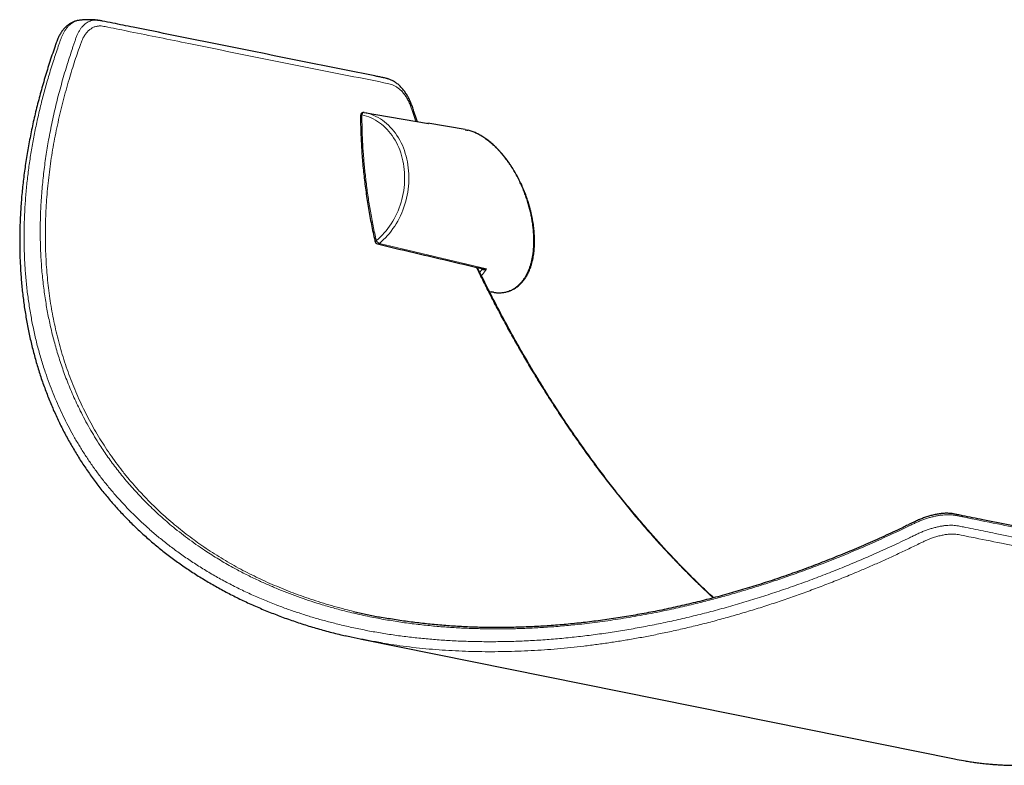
# Model space of a CAD drawing. Header units: millimetres. Extents: x 8 to 2230, y 12 to 2204.
# Tile 89 of 162: x 1809 to 1964, y 522 to 639. Entities that reach past the tile are written whole.
import ezdxf

# ---------------------------------------------------------------- set-up
doc = ezdxf.new("R2010")
doc.units = ezdxf.units.MM

msp = doc.modelspace()

# ---------------------------------------------------------------- linework, layer by layer
at = {"color": 7, "linetype": 'Continuous', "lineweight": 30}
for p, q in [((1818.72, 638.87), (1818.7, 638.87)), ((1863.62, 624.4), (1873.71, 622.68)), ((1879.51, 621.69), (1873.64, 622.69)), ((1873.71, 622.68), (1873.67, 622.68)), ((1873.68, 622.68), (1873.71, 622.68)), ((1883.29, 596.26), (1883.57, 596.19)), ((1863.19, 541.55), (1956.47, 522.74))]:
    msp.add_line(p, q, dxfattribs=at)
at = {"color": 252, "linetype": 'Continuous', "lineweight": 0}
msp.add_line((1867.49, 544.8), (1868.07, 544.7), dxfattribs=at)
at = {"color": 252, "linetype": 'Continuous', "lineweight": 0, "flags": 128}
for points in [[(1863.24, 624), (1863.27, 624.09), (1863.3, 624.17), (1863.34, 624.24), (1863.39, 624.31), (1863.45, 624.36), (1863.51, 624.39), (1863.56, 624.41), (1863.62, 624.4)], [(1866, 603.8), (1866.33, 604.09), (1866.66, 604.39), (1866.98, 604.7), (1867.29, 605.04), (1867.58, 605.38), (1867.87, 605.74), (1868.14, 606.12), (1868.41, 606.5), (1868.66, 606.9), (1868.89, 607.31), (1869.12, 607.73), (1869.32, 608.16), (1869.52, 608.6), (1869.7, 609.04), (1869.86, 609.5), (1870.01, 609.96), (1870.15, 610.42), (1870.27, 610.9), (1870.37, 611.37), (1870.46, 611.85), (1870.53, 612.33), (1870.58, 612.81), (1870.62, 613.29), (1870.64, 613.78), (1870.64, 614.26), (1870.63, 614.74), (1870.6, 615.21), (1870.55, 615.69), (1870.49, 616.15), (1870.41, 616.62), (1870.32, 617.07), (1870.21, 617.52), (1870.08, 617.96), (1869.94, 618.4), (1869.78, 618.82), (1869.61, 619.23), (1869.42, 619.64), (1869.22, 620.03), (1869, 620.41), (1868.77, 620.77), (1868.52, 621.12), (1868.27, 621.46), (1868, 621.78), (1867.72, 622.09), (1867.43, 622.38), (1867.12, 622.66), (1866.81, 622.92), (1866.49, 623.16), (1866.15, 623.38), (1865.81, 623.58), (1865.46, 623.77), (1865.11, 623.93), (1864.75, 624.08), (1864.38, 624.21), (1864, 624.32), (1863.62, 624.4)], [(1863.24, 624), (1863.16, 623.98), (1863.1, 623.97), (1863.06, 623.95), (1863.03, 623.93), (1863.03, 623.91)], [(1863.24, 624), (1863.61, 623.91), (1863.98, 623.81), (1864.34, 623.68), (1864.69, 623.54), (1865.04, 623.37), (1865.38, 623.19), (1865.71, 622.99), (1866.03, 622.77), (1866.35, 622.53), (1866.65, 622.28), (1866.94, 622), (1867.23, 621.72), (1867.5, 621.41), (1867.76, 621.09), (1868, 620.76), (1868.24, 620.41), (1868.46, 620.05), (1868.67, 619.68), (1868.86, 619.29), (1869.04, 618.9), (1869.2, 618.49), (1869.35, 618.07), (1869.48, 617.65), (1869.6, 617.21), (1869.7, 616.77), (1869.79, 616.32), (1869.86, 615.87), (1869.91, 615.41), (1869.95, 614.94), (1869.97, 614.48), (1869.97, 614.01), (1869.96, 613.54), (1869.93, 613.07), (1869.88, 612.6), (1869.82, 612.13), (1869.74, 611.66), (1869.64, 611.2), (1869.53, 610.73), (1869.41, 610.28), (1869.27, 609.83), (1869.11, 609.38), (1868.94, 608.94), (1868.75, 608.51), (1868.55, 608.09), (1868.33, 607.68), (1868.1, 607.28), (1867.86, 606.89), (1867.61, 606.51), (1867.34, 606.15), (1867.06, 605.79), (1866.77, 605.45), (1866.47, 605.13), (1866.16, 604.82), (1865.84, 604.52), (1865.52, 604.25)], [(1865.52, 604.25), (1865.44, 604.21), (1865.38, 604.18), (1865.34, 604.15), (1865.32, 604.12), (1865.31, 604.1), (1865.31, 604.1)], [(1882.87, 599.81), (1869.59, 602.95), (1866, 603.8)]]:
    msp.add_lwpolyline(points, dxfattribs=at)
at = {"color": 7, "linetype": 'Continuous', "lineweight": 30}
for centre, start, end in [((1863.53, 623.91), 80.2993, 180.3585), ((1865.8, 604.21), 192.8353, 256.7011)]:
    msp.add_arc(centre, 0.5, start, end, dxfattribs=at)
at = {"color": 252, "linetype": 'Continuous', "lineweight": 0}
for centre, radius, start, end in [((1866.32, 604.63), 0.893, 205.7309, 248.7313), ((1865.76, 604.08), 0.365, 258.2395, 310.7859), ((1881.93, 599.81), 0.235, 338.9515, 4.9365)]:
    msp.add_arc(centre, radius, start, end, dxfattribs=at)
msp.add_ellipse((1875.46, 609.89), major_axis=(-4.59, 11.9), ratio=0.558001, start_param=3.439606, end_param=3.512987, dxfattribs=at)
at = {"color": 7, "linetype": 'Continuous', "lineweight": 30}
for points, knots in [([(1818.63, 638.85), (1818.62, 638.85), (1818.53, 638.84), (1818.35, 638.8), (1818.11, 638.74), (1817.88, 638.65), (1817.67, 638.56), (1817.45, 638.45), (1817.23, 638.31), (1817.02, 638.16), (1816.81, 637.99), (1816.61, 637.81), (1816.41, 637.6), (1816.23, 637.39), (1816.05, 637.16), (1815.89, 636.91), (1815.73, 636.65), (1815.59, 636.39), (1815.47, 636.13), (1815.35, 635.86), (1815.23, 635.53), (1815.09, 635.13), (1814.83, 634.41), (1814.49, 633.39), (1814.06, 632.11), (1813.66, 630.83), (1813.27, 629.55), (1812.91, 628.28), (1812.56, 627.01), (1812.23, 625.74), (1811.92, 624.48), (1811.62, 623.22), (1811.35, 621.96), (1811.09, 620.71), (1810.85, 619.47), (1810.63, 618.23), (1810.43, 616.99), (1810.25, 615.76), (1810.08, 614.53), (1809.93, 613.31), (1809.8, 612.1), (1809.69, 610.89), (1809.6, 609.69), (1809.53, 608.5), (1809.47, 607.31), (1809.43, 606.13), (1809.41, 604.95), (1809.41, 603.78), (1809.42, 602.62), (1809.45, 601.46), (1809.51, 600.31), (1809.57, 599.17), (1809.66, 598.03), (1809.76, 596.91), (1809.88, 595.79), (1810.02, 594.68), (1810.17, 593.58), (1810.35, 592.49), (1810.53, 591.4), (1810.74, 590.33), (1810.96, 589.26), (1811.2, 588.2), (1811.46, 587.16), (1811.73, 586.12), (1812.02, 585.09), (1812.32, 584.07), (1812.64, 583.06), (1812.98, 582.06), (1813.34, 581.07), (1813.7, 580.09), (1814.09, 579.11), (1814.49, 578.15), (1814.91, 577.2), (1815.34, 576.26), (1815.79, 575.33), (1816.25, 574.4), (1816.74, 573.49), (1817.23, 572.59), (1817.74, 571.7), (1818.27, 570.82), (1818.81, 569.95), (1819.36, 569.09), (1819.93, 568.24), (1820.51, 567.4), (1821.11, 566.58), (1821.72, 565.77), (1822.35, 564.97), (1822.99, 564.18), (1823.64, 563.4), (1824.31, 562.63), (1824.99, 561.87), (1825.69, 561.13), (1826.4, 560.39), (1827.12, 559.67), (1827.86, 558.96), (1828.61, 558.26), (1829.37, 557.57), (1830.15, 556.9), (1830.94, 556.23), (1831.75, 555.58), (1832.56, 554.94), (1833.39, 554.32), (1834.23, 553.7), (1835.09, 553.1), (1835.96, 552.5), (1836.84, 551.93), (1837.73, 551.36), (1838.63, 550.81), (1839.54, 550.27), (1840.47, 549.75), (1841.4, 549.23), (1842.35, 548.73), (1843.32, 548.24), (1844.29, 547.76), (1845.27, 547.3), (1846.26, 546.85), (1847.27, 546.42), (1848.29, 545.99), (1849.32, 545.58), (1850.36, 545.18), (1851.41, 544.8), (1852.47, 544.43), (1853.55, 544.07), (1854.63, 543.72), (1855.73, 543.39), (1856.83, 543.07), (1857.95, 542.77), (1859.08, 542.47), (1859.96, 542.26), (1860.47, 542.14), (1860.6, 542.11)], [0, 0, 0, 0, 0.000264, 0.002554, 0.00477, 0.006927, 0.008994, 0.011052, 0.013324, 0.015621, 0.01794, 0.020273, 0.022616, 0.024959, 0.027299, 0.029646, 0.032027, 0.034388, 0.036437, 0.038493, 0.041105, 0.044267, 0.048161, 0.058473, 0.068767, 0.079035, 0.089276, 0.099488, 0.10967, 0.119822, 0.129941, 0.140026, 0.150077, 0.160093, 0.170072, 0.180011, 0.189932, 0.199827, 0.209678, 0.219487, 0.229257, 0.23899, 0.248689, 0.258355, 0.267992, 0.277601, 0.287186, 0.296749, 0.306291, 0.315802, 0.325265, 0.334689, 0.34408, 0.353439, 0.36277, 0.372074, 0.381316, 0.390533, 0.399729, 0.408897, 0.418029, 0.427117, 0.436157, 0.445181, 0.454204, 0.463187, 0.472132, 0.481042, 0.48992, 0.498769, 0.507591, 0.51639, 0.525167, 0.533927, 0.542671, 0.551402, 0.560123, 0.56884, 0.577466, 0.586095, 0.594719, 0.603326, 0.611904, 0.620441, 0.628927, 0.637395, 0.64588, 0.654347, 0.662798, 0.671236, 0.679664, 0.688082, 0.696496, 0.704899, 0.713289, 0.721666, 0.730034, 0.738395, 0.746752, 0.755108, 0.76344, 0.771743, 0.780075, 0.788423, 0.796773, 0.805109, 0.813416, 0.821681, 0.829929, 0.838248, 0.846559, 0.854865, 0.863167, 0.871468, 0.879772, 0.888078, 0.896391, 0.904711, 0.913043, 0.921388, 0.929748, 0.938127, 0.946526, 0.954951, 0.963353, 0.971773, 0.980215, 0.988674, 0.997145, 1, 1, 1, 1]), ([(1821.65, 638.9), (1821.65, 638.91), (1821.53, 638.92), (1821.35, 638.93), (1821.13, 638.95), (1820.95, 638.96), (1820.77, 638.97), (1820.58, 638.98), (1820.38, 638.98), (1820.19, 638.98), (1820.03, 638.97), (1819.88, 638.97), (1819.73, 638.96), (1819.58, 638.96), (1819.39, 638.94), (1819.16, 638.92), (1818.93, 638.9), (1818.77, 638.88), (1818.72, 638.87)], [0, 0, 0, 0, 0.005678, 0.121441, 0.181464, 0.242127, 0.303633, 0.366798, 0.435274, 0.503635, 0.557637, 0.605272, 0.653821, 0.706077, 0.762366, 0.842669, 0.946905, 1, 1, 1, 1]), ([(1821.65, 638.9), (1821.68, 638.9), (1821.74, 638.89), (1821.8, 638.88), (1821.84, 638.87)], [0, 0, 0, 0, 0.4127874, 1, 1, 1, 1]), ([(1871.97, 622.98), (1871.95, 623.05), (1871.78, 623.52), (1871.54, 624.22), (1871.29, 624.97), (1871.14, 625.43), (1871.01, 625.75), (1870.88, 626.06), (1870.74, 626.38), (1870.59, 626.68), (1870.43, 626.97), (1870.26, 627.26), (1870.08, 627.53), (1869.89, 627.8), (1869.69, 628.05), (1869.49, 628.28), (1869.27, 628.51), (1869.05, 628.72), (1868.82, 628.91), (1868.59, 629.08), (1868.36, 629.23), (1868.11, 629.37), (1867.87, 629.49), (1867.62, 629.6), (1867.4, 629.67), (1867.23, 629.72), (1867.04, 629.77), (1866.81, 629.83), (1866.52, 629.89), (1866.22, 629.94), (1865.92, 630), (1865.61, 630.06), (1856.9, 631.81), (1844.18, 634.38), (1830.41, 637.16), (1824.59, 638.33), (1822.88, 638.68), (1822.25, 638.8), (1822.09, 638.83), (1821.92, 638.86), (1821.78, 638.89), (1821.68, 638.9), (1821.68, 638.9)], [0, 0, 0, 0, 0.002723, 0.0175, 0.026578, 0.03077, 0.034723, 0.038843, 0.043064, 0.047297, 0.051549, 0.05582, 0.060117, 0.064435, 0.068773, 0.073128, 0.077496, 0.081877, 0.086267, 0.090503, 0.094749, 0.099007, 0.103282, 0.107581, 0.111909, 0.114241, 0.116529, 0.121581, 0.126846, 0.132518, 0.138561, 0.144855, 0.151418, 0.64516, 0.892044, 0.954771, 0.986655, 0.990662, 0.992749, 0.995004, 0.999692, 1, 1, 1, 1]), ([(1863.03, 623.91), (1863.03, 623.74), (1863.03, 623.14), (1863.06, 622.11), (1863.1, 620.81), (1863.16, 619.51), (1863.24, 618.22), (1863.33, 616.93), (1863.45, 615.65), (1863.58, 614.38), (1863.73, 613.1), (1863.89, 611.84), (1864.08, 610.57), (1864.28, 609.3), (1864.5, 608.04), (1864.74, 606.77), (1865, 605.51), (1865.19, 604.62), (1865.3, 604.15), (1865.32, 604.1)], [0, 0, 0, 0, 0.0249413, 0.0898883, 0.1547697, 0.2195598, 0.2842332, 0.3487652, 0.4131318, 0.4773095, 0.5412954, 0.6052324, 0.6693308, 0.7336159, 0.7980645, 0.8626529, 0.9273567, 0.9921507, 1, 1, 1, 1]), ([(1879.51, 621.68), (1879.55, 621.68), (1879.68, 621.66), (1879.81, 621.62), (1879.91, 621.6)], [0, 0, 0, 0, 0.312576, 1, 1, 1, 1]), ([(1883.96, 596.12), (1884.01, 596.11), (1884.17, 596.08), (1884.42, 596.05), (1884.72, 596.04), (1885.02, 596.04), (1885.31, 596.06), (1885.6, 596.09), (1885.89, 596.14), (1886.16, 596.21), (1886.44, 596.3), (1886.7, 596.4), (1886.96, 596.53), (1887.22, 596.66), (1887.46, 596.82), (1887.7, 596.99), (1887.94, 597.18), (1888.16, 597.38), (1888.38, 597.6), (1888.58, 597.84), (1888.78, 598.1), (1888.97, 598.37), (1889.15, 598.65), (1889.32, 598.96), (1889.47, 599.28), (1889.62, 599.61), (1889.75, 599.96), (1889.88, 600.32), (1889.99, 600.7), (1890.09, 601.09), (1890.17, 601.49), (1890.25, 601.91), (1890.31, 602.33), (1890.36, 602.77), (1890.39, 603.21), (1890.41, 603.67), (1890.42, 604.13), (1890.41, 604.6), (1890.39, 605.08), (1890.36, 605.56), (1890.32, 606.04), (1890.26, 606.53), (1890.19, 607.02), (1890.11, 607.52), (1890.01, 608.02), (1889.9, 608.51), (1889.78, 609.01), (1889.65, 609.5), (1889.51, 609.99), (1889.36, 610.48), (1889.19, 610.97), (1889.02, 611.45), (1888.83, 611.93), (1888.64, 612.4), (1888.44, 612.86), (1888.23, 613.32), (1888.01, 613.77), (1887.78, 614.21), (1887.55, 614.64), (1887.3, 615.07), (1887.05, 615.48), (1886.8, 615.88), (1886.54, 616.27), (1886.27, 616.66), (1886, 617.03), (1885.72, 617.38), (1885.44, 617.73), (1885.15, 618.06), (1884.86, 618.38), (1884.57, 618.69), (1884.28, 618.99), (1883.98, 619.27), (1883.67, 619.54), (1883.37, 619.79), (1883.06, 620.03), (1882.76, 620.25), (1882.45, 620.46), (1882.14, 620.66), (1881.82, 620.84), (1881.51, 621.01), (1881.2, 621.16), (1880.89, 621.29), (1880.57, 621.41), (1880.26, 621.51), (1880.05, 621.57), (1879.93, 621.6), (1879.92, 621.6)], [0, 0, 0, 0, 0.005562, 0.01635, 0.027173, 0.038032, 0.048931, 0.059872, 0.070862, 0.081908, 0.093018, 0.104202, 0.115472, 0.12684, 0.138318, 0.149919, 0.161653, 0.17353, 0.185558, 0.197742, 0.210084, 0.222585, 0.235241, 0.248048, 0.260999, 0.274086, 0.287299, 0.300627, 0.314059, 0.327584, 0.34119, 0.354866, 0.368599, 0.382379, 0.396194, 0.410034, 0.423886, 0.437741, 0.451584, 0.465406, 0.479197, 0.492946, 0.506645, 0.520285, 0.533857, 0.547353, 0.560766, 0.574089, 0.587316, 0.600441, 0.613459, 0.626365, 0.639156, 0.651829, 0.664381, 0.67681, 0.689116, 0.701299, 0.713358, 0.725296, 0.737115, 0.748816, 0.760403, 0.771881, 0.783253, 0.794525, 0.805703, 0.816792, 0.827799, 0.838732, 0.849596, 0.860401, 0.871154, 0.881863, 0.892536, 0.903181, 0.913806, 0.924419, 0.935027, 0.945637, 0.956254, 0.966884, 0.977531, 0.9882, 0.998894, 1, 1, 1, 1]), ([(1865.68, 603.72), (1867.94, 603.19), (1873.49, 601.87), (1879.05, 600.57), (1882.34, 599.79)], [0, 0, 0, 0, 0.406715, 1, 1, 1, 1]), ([(1918.59, 548.08), (1918.54, 548.12), (1918.2, 548.43), (1917.57, 549.02), (1916.69, 549.85), (1915.82, 550.7), (1914.95, 551.56), (1914.09, 552.43), (1913.22, 553.31), (1912.36, 554.21), (1911.51, 555.12), (1910.65, 556.04), (1909.8, 556.98), (1908.95, 557.93), (1908.11, 558.89), (1907.27, 559.86), (1906.43, 560.85), (1905.6, 561.85), (1904.77, 562.86), (1903.94, 563.88), (1903.12, 564.91), (1902.3, 565.96), (1901.49, 567.02), (1900.68, 568.09), (1899.88, 569.17), (1899.08, 570.26), (1898.29, 571.37), (1897.5, 572.49), (1896.71, 573.61), (1895.93, 574.75), (1895.16, 575.9), (1894.39, 577.06), (1893.63, 578.22), (1892.87, 579.4), (1892.12, 580.6), (1891.38, 581.8), (1890.64, 583.01), (1889.9, 584.24), (1889.17, 585.47), (1888.45, 586.72), (1887.74, 587.97), (1887.03, 589.23), (1886.32, 590.5), (1885.63, 591.78), (1884.94, 593.08), (1884.26, 594.38), (1883.58, 595.69), (1882.91, 597.01), (1882.25, 598.33), (1881.76, 599.33), (1881.5, 599.89), (1881.44, 600)], [0, 0, 0, 0, 0.003226, 0.02301, 0.042851, 0.062743, 0.082682, 0.102662, 0.122677, 0.142723, 0.162777, 0.182922, 0.203106, 0.223333, 0.24361, 0.263943, 0.284339, 0.304807, 0.325268, 0.345799, 0.366431, 0.38714, 0.407899, 0.428681, 0.44946, 0.470296, 0.491322, 0.512385, 0.533494, 0.554654, 0.575873, 0.597156, 0.61851, 0.639942, 0.661459, 0.683067, 0.704773, 0.726583, 0.748508, 0.770411, 0.792359, 0.814425, 0.836602, 0.858882, 0.881258, 0.903721, 0.926263, 0.948876, 0.97155, 0.994277, 1, 1, 1, 1]), ([(1883.94, 596.12), (1883.91, 596.12), (1883.79, 596.14), (1883.67, 596.17), (1883.57, 596.2)], [0, 0, 0, 0, 0.238585, 1, 1, 1, 1]), ([(2003.05, 551.39), (2003.03, 551.41), (2002.96, 551.48), (2002.83, 551.59), (2002.65, 551.71), (2002.46, 551.82), (2002.26, 551.92), (2002.04, 552.01), (2001.81, 552.08), (2001.56, 552.15), (2001.27, 552.21), (2000.99, 552.27), (2000.71, 552.32), (2000.41, 552.38), (1991.38, 554.2), (1978.23, 556.86), (1964.16, 559.69), (1958.54, 560.83), (1957.16, 561.1), (1956.73, 561.19), (1956.48, 561.24), (1956.23, 561.29), (1955.98, 561.32), (1955.72, 561.35), (1955.45, 561.36), (1955.16, 561.37), (1954.86, 561.36), (1954.55, 561.33), (1954.24, 561.3), (1953.92, 561.25), (1953.59, 561.19), (1953.26, 561.12), (1952.93, 561.04), (1952.6, 560.95), (1952.27, 560.85), (1951.93, 560.74), (1951.6, 560.63), (1951.28, 560.5), (1950.97, 560.38), (1950.66, 560.24), (1950.33, 560.09), (1949.98, 559.93), (1949.58, 559.73), (1949.05, 559.47), (1948.35, 559.13), (1947.34, 558.65), (1946.09, 558.07), (1944.66, 557.41), (1943.22, 556.77), (1941.79, 556.15), (1940.35, 555.53), (1938.92, 554.94), (1937.48, 554.36), (1936.04, 553.79), (1934.61, 553.24), (1933.17, 552.7), (1931.74, 552.18), (1930.3, 551.67), (1928.87, 551.18), (1927.43, 550.7), (1926, 550.24), (1924.58, 549.79), (1923.15, 549.36), (1921.73, 548.94), (1920.31, 548.54), (1918.89, 548.15), (1917.48, 547.78), (1916.07, 547.43), (1914.66, 547.09), (1913.25, 546.76), (1911.85, 546.45), (1910.44, 546.15), (1909.05, 545.87), (1907.66, 545.61), (1906.27, 545.36), (1904.89, 545.12), (1903.52, 544.9), (1902.15, 544.7), (1900.78, 544.51), (1899.42, 544.33), (1898.07, 544.17), (1896.72, 544.03), (1895.38, 543.9), (1894.05, 543.78), (1892.72, 543.68), (1891.4, 543.6), (1890.09, 543.53), (1888.78, 543.47), (1887.48, 543.43), (1886.19, 543.4), (1884.9, 543.39), (1883.63, 543.4), (1882.36, 543.41), (1881.1, 543.45), (1879.85, 543.49), (1878.6, 543.55), (1877.36, 543.63), (1876.13, 543.72), (1874.91, 543.83), (1873.69, 543.94), (1872.49, 544.08), (1871.3, 544.22), (1870.11, 544.38), (1868.93, 544.56), (1868.05, 544.7), (1867.57, 544.79), (1867.48, 544.8)], [0, 0, 0, 0, 0.000772, 0.002632, 0.004532, 0.006476, 0.008463, 0.010488, 0.012526, 0.01476, 0.017328, 0.020323, 0.022802, 0.025504, 0.029135, 0.285637, 0.410377, 0.441181, 0.448843, 0.451327, 0.45367, 0.455871, 0.457965, 0.459979, 0.462141, 0.464243, 0.466472, 0.468694, 0.470909, 0.473116, 0.475319, 0.477516, 0.479674, 0.481808, 0.483925, 0.486029, 0.488125, 0.490217, 0.492087, 0.49405, 0.496055, 0.498235, 0.50069, 0.503666, 0.508378, 0.513953, 0.522966, 0.531956, 0.540922, 0.54986, 0.558772, 0.567655, 0.57651, 0.585335, 0.594131, 0.602896, 0.611631, 0.620334, 0.629012, 0.637671, 0.646291, 0.654873, 0.66342, 0.671934, 0.680418, 0.688873, 0.697302, 0.705706, 0.714089, 0.722452, 0.730798, 0.739122, 0.747396, 0.755637, 0.763846, 0.772028, 0.780184, 0.788318, 0.796402, 0.80446, 0.812505, 0.820529, 0.828521, 0.836475, 0.844382, 0.852271, 0.86017, 0.868033, 0.875862, 0.88366, 0.89143, 0.899173, 0.906893, 0.914591, 0.922271, 0.929935, 0.937585, 0.945224, 0.952854, 0.960479, 0.968014, 0.97557, 0.983123, 0.990661, 0.998172, 1, 1, 1, 1]), ([(1861.93, 545.94), (1862.08, 545.9), (1862.87, 545.71), (1864.32, 545.4), (1866.02, 545.05), (1867.09, 544.87), (1867.49, 544.8)], [0, 0, 0, 0, 0.083497, 0.434994, 0.786696, 1, 1, 1, 1]), ([(1866.5, 540.95), (1866.12, 541.01), (1865.1, 541.17), (1863.46, 541.49), (1861.88, 541.81), (1860.93, 542.04), (1860.61, 542.11)], [0, 0, 0, 0, 0.189985, 0.511397, 0.832969, 1, 1, 1, 1]), ([(1958.25, 522.41), (1958.34, 522.4), (1958.72, 522.33), (1959.4, 522.23), (1960.29, 522.11), (1961.17, 522.01), (1962.05, 521.92), (1962.94, 521.85), (1963.81, 521.8), (1964.69, 521.76), (1965.56, 521.74), (1966.43, 521.74), (1967.3, 521.75), (1968.16, 521.78), (1969.02, 521.82), (1969.87, 521.89), (1970.72, 521.97), (1971.57, 522.06), (1972.41, 522.18), (1973.25, 522.31), (1974.08, 522.46), (1974.9, 522.62), (1975.73, 522.8), (1976.55, 523), (1977.36, 523.22), (1978.17, 523.45), (1978.97, 523.7), (1979.76, 523.96), (1980.55, 524.25), (1981.34, 524.55), (1982.12, 524.86), (1982.89, 525.2), (1983.66, 525.55), (1984.42, 525.92), (1985.18, 526.31), (1985.93, 526.71), (1986.67, 527.13), (1987.4, 527.57), (1988.13, 528.03), (1988.81, 528.47), (1989.25, 528.77), (1989.44, 528.9)], [0, 0, 0, 0, 0.007191, 0.032257, 0.05732, 0.082376, 0.107461, 0.13276, 0.158102, 0.183492, 0.208939, 0.234449, 0.26003, 0.285701, 0.311281, 0.337001, 0.362835, 0.388755, 0.414732, 0.440738, 0.466742, 0.492756, 0.519037, 0.545354, 0.571716, 0.598131, 0.624608, 0.651154, 0.677778, 0.704488, 0.731294, 0.758203, 0.785225, 0.812368, 0.839641, 0.867068, 0.894301, 0.92171, 0.949282, 0.977006, 1, 1, 1, 1]), ([(1956.47, 522.74), (1956.61, 522.72), (1957.2, 522.59), (1957.79, 522.49), (1958.23, 522.42)], [0, 0, 0, 0, 0.233454, 1, 1, 1, 1])]:
    msp.add_open_spline(points, degree=3, knots=knots, dxfattribs=at)
at = {"color": 252, "linetype": 'Continuous', "lineweight": 0}
for points, knots in [([(1818.7, 638.87), (1818.59, 638.85), (1818.37, 638.81), (1818.04, 638.69), (1817.7, 638.51), (1817.38, 638.27), (1817.07, 637.99), (1816.78, 637.65), (1816.52, 637.28), (1816.29, 636.89), (1816.09, 636.46), (1815.91, 636.02), (1815.75, 635.56), (1815.37, 634.48), (1814.78, 632.74), (1814.04, 630.38), (1813.36, 628.02), (1812.76, 625.71), (1812.22, 623.4), (1811.73, 621.09), (1811.3, 618.78), (1810.94, 616.48), (1810.64, 614.18), (1810.4, 611.87), (1810.23, 609.55), (1810.12, 607.2), (1810.08, 604.86), (1810.12, 602.56), (1810.22, 600.3), (1810.39, 598.07), (1810.63, 595.87), (1810.95, 593.68), (1811.33, 591.51), (1811.78, 589.36), (1812.31, 587.23), (1812.92, 585.13), (1813.55, 583.2), (1814.19, 581.42), (1814.83, 579.81), (1815.52, 578.21), (1816.25, 576.65), (1817.02, 575.12), (1817.83, 573.62), (1818.69, 572.15), (1819.59, 570.7), (1820.54, 569.27), (1821.54, 567.87), (1822.58, 566.5), (1823.67, 565.16), (1824.8, 563.84), (1825.98, 562.56), (1827.2, 561.3), (1828.5, 560.04), (1829.89, 558.78), (1831.37, 557.52), (1832.9, 556.31), (1834.52, 555.1), (1836.22, 553.93), (1838.01, 552.77), (1839.84, 551.67), (1841.74, 550.62), (1843.69, 549.61), (1845.68, 548.67), (1847.7, 547.78), (1849.65, 547), (1851.54, 546.3), (1853.35, 545.68), (1855.18, 545.09), (1857.05, 544.55), (1859.03, 544.03), (1861.12, 543.53), (1863.34, 543.06), (1865.58, 542.64), (1867.86, 542.27), (1870.16, 541.96), (1872.49, 541.7), (1874.82, 541.49), (1877.19, 541.33), (1879.63, 541.22), (1882.13, 541.17), (1884.64, 541.17), (1887.19, 541.22), (1889.77, 541.33), (1892.39, 541.5), (1895.02, 541.72), (1897.66, 542), (1900.31, 542.33), (1902.96, 542.72), (1905.59, 543.15), (1908.26, 543.64), (1910.97, 544.19), (1913.71, 544.8), (1916.45, 545.46), (1919.2, 546.18), (1921.97, 546.95), (1924.75, 547.78), (1927.52, 548.67), (1930.29, 549.6), (1933.05, 550.58), (1935.77, 551.61), (1938.47, 552.67), (1941.14, 553.77), (1943.86, 554.94), (1946.62, 556.19), (1948.68, 557.16), (1950, 557.8), (1950.58, 558.08), (1951.17, 558.35), (1951.76, 558.6), (1952.35, 558.82), (1952.94, 559), (1953.53, 559.16), (1954.1, 559.29), (1954.66, 559.39), (1955.2, 559.45), (1955.71, 559.48), (1956.2, 559.48), (1956.66, 559.45), (1957.09, 559.38), (1957.5, 559.3), (1957.88, 559.21), (1958.65, 559.05), (1960.33, 558.72), (1970.04, 556.74), (1982.31, 554.29), (1995.45, 551.63), (2000.6, 550.6), (2002.88, 550.13), (2003.35, 550.05), (2003.74, 549.97), (2004.04, 549.86), (2004.3, 549.73), (2004.52, 549.57), (2004.67, 549.42), (2004.73, 549.31), (2004.74, 549.28)], [0, 0, 0, 0, 0.001683, 0.003623, 0.005556, 0.007491, 0.009433, 0.011375, 0.013309, 0.015027, 0.016747, 0.018475, 0.020205, 0.021931, 0.030401, 0.039477, 0.047956, 0.056437, 0.064918, 0.073397, 0.081917, 0.090437, 0.098879, 0.107321, 0.116076, 0.124834, 0.133592, 0.142347, 0.150824, 0.159302, 0.16778, 0.176257, 0.184736, 0.193214, 0.201692, 0.210172, 0.21865, 0.225413, 0.232177, 0.238941, 0.245704, 0.25233, 0.258958, 0.265587, 0.272213, 0.27884, 0.285469, 0.292098, 0.298725, 0.305352, 0.311981, 0.318611, 0.325238, 0.332489, 0.339743, 0.346996, 0.354247, 0.361965, 0.369687, 0.377408, 0.385126, 0.392911, 0.400696, 0.40835, 0.416005, 0.422523, 0.429044, 0.435566, 0.442087, 0.448606, 0.456062, 0.463522, 0.470981, 0.478438, 0.485948, 0.493459, 0.500862, 0.508266, 0.51606, 0.523856, 0.531652, 0.539445, 0.547473, 0.555504, 0.563534, 0.571562, 0.579642, 0.587722, 0.595698, 0.603674, 0.612022, 0.620372, 0.628722, 0.63707, 0.645615, 0.654161, 0.662706, 0.671292, 0.679878, 0.688464, 0.696917, 0.705372, 0.713826, 0.722903, 0.73198, 0.733875, 0.735775, 0.737672, 0.739561, 0.741445, 0.743342, 0.745245, 0.747149, 0.749046, 0.750941, 0.752841, 0.754742, 0.756637, 0.758557, 0.76048, 0.762406, 0.764331, 0.772048, 0.787484, 0.909911, 0.955846, 0.984438, 0.98717, 0.9899, 0.991742, 0.993586, 0.995427, 0.997337, 0.999255, 1, 1, 1, 1]), ([(2003.08, 551.36), (2003.08, 551.36), (2003.02, 551.43), (2002.87, 551.54), (2002.62, 551.68), (2002.32, 551.79), (2001.98, 551.88), (2001.61, 551.96), (2001.23, 552.04), (2000.47, 552.19), (1998.84, 552.52), (1989.3, 554.44), (1977.28, 556.86), (1964.47, 559.45), (1959.48, 560.45), (1957.34, 560.89), (1956.88, 560.98), (1956.46, 561.06), (1956.06, 561.1), (1955.63, 561.13), (1955.16, 561.13), (1954.64, 561.1), (1954.1, 561.03), (1953.54, 560.93), (1952.96, 560.8), (1952.38, 560.64), (1951.78, 560.44), (1951.18, 560.22), (1950.6, 559.98), (1950.03, 559.72), (1949.08, 559.26), (1947.39, 558.45), (1944.94, 557.31), (1942.53, 556.24), (1940.54, 555.39), (1938.97, 554.74), (1937.39, 554.11), (1935.48, 553.36), (1933.22, 552.5), (1930.7, 551.6), (1928.27, 550.77), (1925.93, 550.01), (1923.58, 549.28), (1921.22, 548.59), (1918.84, 547.94), (1916.33, 547.29), (1913.69, 546.65), (1911.26, 546.12), (1909.18, 545.7), (1907.45, 545.37), (1905.71, 545.06), (1904.01, 544.78), (1902.34, 544.52), (1900.71, 544.29), (1899.07, 544.09), (1897.09, 543.86), (1894.77, 543.63), (1892.21, 543.44), (1889.75, 543.3), (1887.4, 543.21), (1885.07, 543.18), (1882.73, 543.19), (1880.4, 543.25), (1878.04, 543.36), (1875.68, 543.52), (1873.28, 543.75), (1870.87, 544.03), (1868.46, 544.38), (1866.43, 544.72), (1864.79, 545.04), (1863.52, 545.3), (1862.27, 545.58), (1860.76, 545.94), (1859, 546.4), (1857.09, 546.95), (1855.27, 547.52), (1853.55, 548.11), (1851.86, 548.73), (1850.19, 549.39), (1848.53, 550.09), (1846.82, 550.87), (1845.04, 551.73), (1843.45, 552.57), (1842.1, 553.32), (1841, 553.97), (1839.91, 554.64), (1838.73, 555.39), (1837.47, 556.24), (1836.14, 557.19), (1834.84, 558.17), (1833.64, 559.13), (1832.53, 560.06), (1831.51, 560.96), (1830.51, 561.89), (1829.56, 562.8), (1828.67, 563.71), (1827.82, 564.62), (1826.99, 565.53), (1826.19, 566.46), (1825.43, 567.38), (1824.69, 568.31), (1823.98, 569.25), (1823.3, 570.2), (1822.65, 571.14), (1821.95, 572.2), (1821.19, 573.4), (1820.4, 574.74), (1819.65, 576.11), (1818.97, 577.42), (1818.36, 578.69), (1817.81, 579.89), (1817.29, 581.11), (1816.81, 582.3), (1816.37, 583.48), (1815.97, 584.63), (1815.59, 585.79), (1815.24, 586.94), (1814.91, 588.09), (1814.61, 589.23), (1814.33, 590.38), (1814.08, 591.52), (1813.85, 592.64), (1813.64, 593.78), (1813.45, 594.95), (1813.27, 596.17), (1813.11, 597.41), (1812.97, 598.69), (1812.86, 599.97), (1812.77, 601.29), (1812.7, 602.63), (1812.65, 604), (1812.64, 605.37), (1812.64, 606.76), (1812.68, 608.15), (1812.73, 609.56), (1812.82, 610.96), (1812.93, 612.36), (1813.06, 613.73), (1813.21, 615.09), (1813.38, 616.46), (1813.58, 617.8), (1813.79, 619.13), (1814.03, 620.48), (1814.3, 621.89), (1814.6, 623.34), (1814.93, 624.8), (1815.28, 626.26), (1815.66, 627.71), (1816.06, 629.17), (1816.48, 630.63), (1817, 632.34), (1817.47, 633.74), (1817.83, 634.85), (1818.02, 635.42), (1818.21, 635.97), (1818.4, 636.48), (1818.62, 636.94), (1818.85, 637.35), (1819.11, 637.72), (1819.39, 638.04), (1819.69, 638.31), (1820, 638.54), (1820.33, 638.71), (1820.66, 638.84), (1821.01, 638.91), (1821.33, 638.93), (1821.55, 638.91), (1821.65, 638.9)], [0, 0, 0, 0, 0.000118, 0.002002, 0.003939, 0.005876, 0.007796, 0.009718, 0.011642, 0.013566, 0.021268, 0.036673, 0.159181, 0.205046, 0.232617, 0.235249, 0.237881, 0.23965, 0.24142, 0.243187, 0.245096, 0.247004, 0.248967, 0.25093, 0.252839, 0.254749, 0.256717, 0.258685, 0.260558, 0.262435, 0.264312, 0.269966, 0.279241, 0.288521, 0.293592, 0.298662, 0.303736, 0.30881, 0.317112, 0.325419, 0.332799, 0.340183, 0.347563, 0.354947, 0.362387, 0.369831, 0.378432, 0.387039, 0.392417, 0.397794, 0.403177, 0.40856, 0.41363, 0.418701, 0.423777, 0.428852, 0.437158, 0.445469, 0.452852, 0.460239, 0.467622, 0.47501, 0.482482, 0.489959, 0.497698, 0.505442, 0.513455, 0.521473, 0.529587, 0.533918, 0.538249, 0.542584, 0.546919, 0.554013, 0.561111, 0.567417, 0.573726, 0.580032, 0.586341, 0.592718, 0.599098, 0.606547, 0.614001, 0.618697, 0.623392, 0.628093, 0.632794, 0.6389, 0.645006, 0.651125, 0.657244, 0.662443, 0.667642, 0.672848, 0.678054, 0.682846, 0.687637, 0.692435, 0.697232, 0.701863, 0.706494, 0.71113, 0.715766, 0.720195, 0.724626, 0.730792, 0.736958, 0.743135, 0.749313, 0.754558, 0.759803, 0.765054, 0.770306, 0.775129, 0.779952, 0.784781, 0.789609, 0.794257, 0.798906, 0.803559, 0.808212, 0.812651, 0.817092, 0.821812, 0.826533, 0.83152, 0.836508, 0.8415, 0.846492, 0.851763, 0.857034, 0.862311, 0.867587, 0.872912, 0.878237, 0.883567, 0.888897, 0.894023, 0.899148, 0.904278, 0.909407, 0.914298, 0.91919, 0.924635, 0.930081, 0.935533, 0.940985, 0.946441, 0.951897, 0.957358, 0.962821, 0.971104, 0.973177, 0.975252, 0.977324, 0.979394, 0.981272, 0.983151, 0.985086, 0.987022, 0.9889, 0.990778, 0.992709, 0.99464, 0.996548, 0.998456, 1, 1, 1, 1]), ([(1871.75, 623.01), (1871.61, 623.41), (1871.4, 624.02), (1871.16, 624.73), (1871.02, 625.14), (1870.91, 625.45), (1870.78, 625.75), (1870.64, 626.06), (1870.49, 626.35), (1870.33, 626.64), (1870.16, 626.91), (1869.98, 627.16), (1869.8, 627.4), (1869.56, 627.7), (1869.29, 627.96), (1869.02, 628.19), (1868.81, 628.34), (1868.6, 628.48), (1868.39, 628.6), (1868.17, 628.7), (1867.87, 628.81), (1865.55, 629.35), (1854.91, 631.32), (1841.35, 634.18), (1828.71, 636.71), (1824.32, 637.6), (1822.86, 637.89), (1822.44, 637.98), (1822.08, 638.01), (1821.79, 637.99), (1821.58, 637.96), (1821.36, 637.91), (1821.15, 637.84), (1820.94, 637.75), (1820.73, 637.63), (1820.53, 637.5), (1820.33, 637.35), (1820.15, 637.17), (1819.97, 636.98), (1819.8, 636.77), (1819.64, 636.54), (1819.48, 636.29), (1819.3, 635.95), (1819.12, 635.5), (1818.83, 634.67), (1818.44, 633.58), (1817.97, 632.16), (1817.51, 630.69), (1817.04, 629.12), (1816.58, 627.49), (1816.13, 625.8), (1815.72, 624.11), (1815.34, 622.4), (1814.98, 620.68), (1814.66, 618.95), (1814.38, 617.21), (1814.13, 615.46), (1813.92, 613.71), (1813.74, 611.97), (1813.61, 610.23), (1813.51, 608.5), (1813.45, 606.79), (1813.44, 605.09), (1813.46, 603.4), (1813.52, 601.73), (1813.62, 600.07), (1813.75, 598.42), (1813.93, 596.79), (1814.15, 595.16), (1814.41, 593.53), (1814.71, 591.92), (1815.06, 590.31), (1815.44, 588.72), (1815.87, 587.13), (1816.35, 585.55), (1816.87, 583.97), (1817.44, 582.41), (1818.06, 580.86), (1818.72, 579.32), (1819.44, 577.8), (1820.19, 576.31), (1820.98, 574.86), (1821.81, 573.44), (1822.68, 572.05), (1823.59, 570.68), (1824.55, 569.34), (1825.55, 568.02), (1826.59, 566.73), (1827.67, 565.48), (1828.78, 564.26), (1829.92, 563.08), (1831.08, 561.95), (1832.27, 560.86), (1833.46, 559.82), (1834.68, 558.82), (1835.9, 557.87), (1837.14, 556.95), (1838.41, 556.06), (1839.73, 555.19), (1841.08, 554.34), (1842.45, 553.53), (1843.82, 552.76), (1845.22, 552.03), (1846.62, 551.33), (1848.04, 550.66), (1849.48, 550.03), (1850.94, 549.42), (1852.45, 548.83), (1853.99, 548.27), (1855.58, 547.72), (1857.22, 547.21), (1858.91, 546.72), (1860.48, 546.29), (1861.5, 546.05), (1861.93, 545.94)], [0, 0, 0, 0, 0.00555, 0.008397, 0.009822, 0.011246, 0.012794, 0.014341, 0.01591, 0.017479, 0.019066, 0.020659, 0.022203, 0.023752, 0.026881, 0.028465, 0.030048, 0.031637, 0.033229, 0.034838, 0.036447, 0.03969, 0.085, 0.266237, 0.332627, 0.357931, 0.361015, 0.364099, 0.367194, 0.368755, 0.370316, 0.371909, 0.373507, 0.375122, 0.376736, 0.378372, 0.380007, 0.381601, 0.383201, 0.384819, 0.386437, 0.388079, 0.389721, 0.392645, 0.395588, 0.40285, 0.410113, 0.418187, 0.426264, 0.435176, 0.444091, 0.453109, 0.462129, 0.471296, 0.480466, 0.489755, 0.499046, 0.508379, 0.517715, 0.527009, 0.536307, 0.545516, 0.554728, 0.563871, 0.573017, 0.582075, 0.59114, 0.600208, 0.609291, 0.618378, 0.627497, 0.63662, 0.645798, 0.654981, 0.664241, 0.673505, 0.682856, 0.692211, 0.701636, 0.711067, 0.720527, 0.729698, 0.738874, 0.748055, 0.757235, 0.766421, 0.775584, 0.784752, 0.793838, 0.802929, 0.811838, 0.820753, 0.829384, 0.83802, 0.846344, 0.854673, 0.862794, 0.870918, 0.879252, 0.88759, 0.895789, 0.903992, 0.912, 0.920011, 0.927901, 0.935795, 0.943742, 0.951693, 0.959865, 0.96804, 0.976493, 0.984949, 0.993593, 1, 1, 1, 1]), ([(1865.52, 604.25), (1865.35, 605.01), (1865.01, 606.55), (1864.58, 608.86), (1864.21, 611.15), (1863.91, 613.39), (1863.67, 615.61), (1863.48, 617.75), (1863.35, 619.87), (1863.27, 621.94), (1863.25, 623.32), (1863.24, 624)], [0, 0, 0, 0, 0.118977, 0.238031, 0.353567, 0.469173, 0.578985, 0.688857, 0.793276, 0.897747, 1, 1, 1, 1]), ([(1879.91, 621.6), (1879.93, 621.6), (1880.06, 621.57), (1880.31, 621.49), (1880.66, 621.38), (1881.01, 621.23), (1881.46, 621.03), (1881.99, 620.74), (1882.62, 620.34), (1883.24, 619.87), (1883.85, 619.36), (1884.43, 618.8), (1884.99, 618.2), (1885.53, 617.56), (1886.05, 616.88), (1886.57, 616.14), (1887.06, 615.36), (1887.52, 614.56), (1887.93, 613.75), (1888.3, 612.97), (1888.63, 612.2), (1888.93, 611.42), (1889.19, 610.65), (1889.43, 609.88), (1889.63, 609.12), (1889.81, 608.38), (1889.95, 607.64), (1890.07, 606.91), (1890.16, 606.19), (1890.22, 605.51), (1890.26, 604.88), (1890.27, 604.31), (1890.26, 603.74), (1890.23, 603.18), (1890.19, 602.63), (1890.12, 602.09), (1890.03, 601.57), (1889.92, 601.06), (1889.79, 600.56), (1889.64, 600.08), (1889.47, 599.62), (1889.27, 599.17), (1889.06, 598.75), (1888.82, 598.35), (1888.55, 597.97), (1888.27, 597.63), (1887.97, 597.31), (1887.65, 597.03), (1887.3, 596.78), (1886.93, 596.56), (1886.55, 596.37), (1886.14, 596.23), (1885.72, 596.12), (1885.28, 596.06), (1884.82, 596.04), (1884.38, 596.05), (1884.08, 596.1), (1883.94, 596.12)], [0, 0, 0, 0, 0.002177, 0.014325, 0.026472, 0.03872, 0.050998, 0.072403, 0.09397, 0.115703, 0.137601, 0.158394, 0.179322, 0.20038, 0.221563, 0.243903, 0.266374, 0.288968, 0.311679, 0.332208, 0.352731, 0.373325, 0.393855, 0.414448, 0.434211, 0.454026, 0.4739, 0.493822, 0.5138, 0.533826, 0.550537, 0.567274, 0.584065, 0.600883, 0.617765, 0.634676, 0.65164, 0.668634, 0.68599, 0.703378, 0.720834, 0.738325, 0.755902, 0.773517, 0.791208, 0.808943, 0.826424, 0.843951, 0.861536, 0.879173, 0.896876, 0.914639, 0.932192, 0.949811, 0.967513, 0.98529, 1, 1, 1, 1]), ([(1918.53, 548.06), (1918.51, 548.08), (1917.98, 548.55), (1916.96, 549.52), (1915.46, 550.97), (1913.97, 552.45), (1912.49, 553.98), (1911.02, 555.54), (1909.46, 557.24), (1907.82, 559.1), (1906.09, 561.13), (1904.38, 563.19), (1902.7, 565.3), (1901.04, 567.46), (1899.4, 569.66), (1897.79, 571.89), (1896.18, 574.19), (1894.59, 576.55), (1893.01, 578.98), (1891.46, 581.43), (1890.01, 583.8), (1888.66, 586.09), (1887.4, 588.28), (1886.17, 590.49), (1884.96, 592.72), (1883.78, 594.97), (1882.63, 597.24), (1881.79, 598.93), (1881.34, 599.87), (1881.25, 600.05)], [0, 0, 0, 0, 0.0013488, 0.0353129, 0.0692671, 0.1035372, 0.1378171, 0.1720972, 0.2063678, 0.2482273, 0.2901033, 0.3319798, 0.3738403, 0.4162135, 0.4586023, 0.5009917, 0.543366, 0.5875677, 0.6317851, 0.6760033, 0.720206, 0.7587587, 0.7973207, 0.8358832, 0.8744364, 0.9132803, 0.9521329, 0.9909858, 1, 1, 1, 1]), ([(1882.03, 599.86), (1882.04, 599.85), (1882.08, 599.8), (1882.12, 599.76), (1882.15, 599.73)], [0, 0, 0, 0, 0.306321, 1, 1, 1, 1]), ([(1882.04, 598.76), (1882.12, 598.83), (1882.3, 599.02), (1882.58, 599.37), (1882.78, 599.66), (1882.87, 599.81)], [0, 0, 0, 0, 0.230295, 0.6153, 1, 1, 1, 1]), ([(1882.15, 599.73), (1882.19, 599.71), (1882.25, 599.67), (1882.36, 599.66), (1882.47, 599.66), (1882.6, 599.68), (1882.74, 599.73), (1882.83, 599.78), (1882.87, 599.81), (1882.87, 599.81)], [0, 0, 0, 0, 0.173636, 0.303462, 0.436899, 0.620977, 0.810257, 0.992231, 1, 1, 1, 1]), ([(1882.87, 599.81), (1882.87, 599.81), (1882.81, 599.79), (1882.69, 599.77), (1882.53, 599.76), (1882.41, 599.77), (1882.36, 599.79), (1882.34, 599.79)], [0, 0, 0, 0, 0.012134, 0.342888, 0.683525, 0.894721, 1, 1, 1, 1]), ([(2003.25, 544.46), (2003.31, 544.55), (2003.52, 544.91), (2003.78, 545.37), (2004.05, 545.84), (2004.21, 546.12), (2004.36, 546.43), (2004.47, 546.75), (2004.52, 547.04), (2004.53, 547.27), (2004.52, 547.44), (2004.49, 547.61), (2004.43, 547.77), (2004.36, 547.92), (2004.27, 548.06), (2004.16, 548.19), (2004.04, 548.3), (2003.89, 548.41), (2003.73, 548.51), (2003.55, 548.59), (2003.31, 548.68), (2002.99, 548.76), (2002.48, 548.87), (2000.8, 549.2), (1992.04, 550.97), (1979.37, 553.52), (1966.44, 556.14), (1960.16, 557.39), (1957.92, 557.85), (1957.11, 558.01), (1956.76, 558.07), (1956.45, 558.09), (1956.19, 558.1), (1955.91, 558.1), (1955.62, 558.08), (1955.32, 558.05), (1955.01, 558.01), (1954.69, 557.95), (1954.37, 557.88), (1954.04, 557.8), (1953.7, 557.71), (1953.35, 557.6), (1952.95, 557.47), (1952.49, 557.29), (1951.98, 557.08), (1951.46, 556.84), (1950.5, 556.37), (1949.07, 555.68), (1947.21, 554.8), (1945.35, 553.95), (1943.52, 553.14), (1941.51, 552.28), (1939.34, 551.37), (1936.98, 550.43), (1934.6, 549.52), (1932.21, 548.64), (1929.82, 547.8), (1927.41, 547), (1925, 546.23), (1922.59, 545.51), (1920.18, 544.83), (1917.78, 544.18), (1915.42, 543.59), (1913.09, 543.05), (1910.83, 542.56), (1908.62, 542.11), (1906.49, 541.71), (1904.39, 541.35), (1902.33, 541.03), (1900.26, 540.74), (1898.18, 540.48), (1896.1, 540.25), (1894.03, 540.05), (1891.95, 539.89), (1889.88, 539.76), (1887.81, 539.67), (1885.74, 539.62), (1883.66, 539.59), (1881.59, 539.61), (1879.52, 539.66), (1877.45, 539.76), (1875.38, 539.89), (1873.32, 540.06), (1871.26, 540.27), (1869.25, 540.53), (1867.66, 540.75), (1866.76, 540.9), (1866.5, 540.95)], [0, 0, 0, 0, 0.002618, 0.010764, 0.013482, 0.0162, 0.018915, 0.02243, 0.025982, 0.028016, 0.030056, 0.032118, 0.03418, 0.036269, 0.038358, 0.040391, 0.04243, 0.04449, 0.046549, 0.048634, 0.050718, 0.054269, 0.057822, 0.064939, 0.100535, 0.299139, 0.41366, 0.457045, 0.47191, 0.47554, 0.479172, 0.481225, 0.483285, 0.485365, 0.487445, 0.489552, 0.491658, 0.493713, 0.495773, 0.497856, 0.499938, 0.502049, 0.504159, 0.507164, 0.510192, 0.513285, 0.516393, 0.527589, 0.538787, 0.549664, 0.560543, 0.571224, 0.584919, 0.598618, 0.612322, 0.626027, 0.639737, 0.653432, 0.667131, 0.680764, 0.694402, 0.707816, 0.721237, 0.734132, 0.747032, 0.759143, 0.771258, 0.782734, 0.794215, 0.805843, 0.817479, 0.829118, 0.840776, 0.852438, 0.864138, 0.875843, 0.88762, 0.899402, 0.911289, 0.923181, 0.935193, 0.947211, 0.959329, 0.971453, 0.983619, 0.995246, 1, 1, 1, 1]), ([(1958.23, 522.42), (1958.29, 522.41), (1958.84, 522.31), (1959.89, 522.16), (1961.38, 521.98), (1962.85, 521.86), (1964.32, 521.77), (1965.78, 521.74), (1967.22, 521.75), (1968.65, 521.81), (1970.17, 521.92), (1971.79, 522.1), (1973.5, 522.37), (1975.18, 522.7), (1976.74, 523.08), (1978.19, 523.5), (1979.53, 523.93), (1980.84, 524.42), (1982.14, 524.94), (1983.45, 525.53), (1984.79, 526.2), (1986.14, 526.93), (1987.47, 527.73), (1988.51, 528.39), (1989.11, 528.82), (1989.28, 528.94)], [0, 0, 0, 0, 0.0044445, 0.0465651, 0.0886859, 0.1307957, 0.1734138, 0.2160478, 0.2586877, 0.3013227, 0.3439416, 0.3972075, 0.4504925, 0.5037784, 0.5570454, 0.601769, 0.6465077, 0.6912521, 0.735992, 0.7807165, 0.8303447, 0.8799855, 0.9296268, 0.9792558, 1, 1, 1, 1])]:
    msp.add_open_spline(points, degree=3, knots=knots, dxfattribs=at)

doc.saveas('drawing.dxf')
